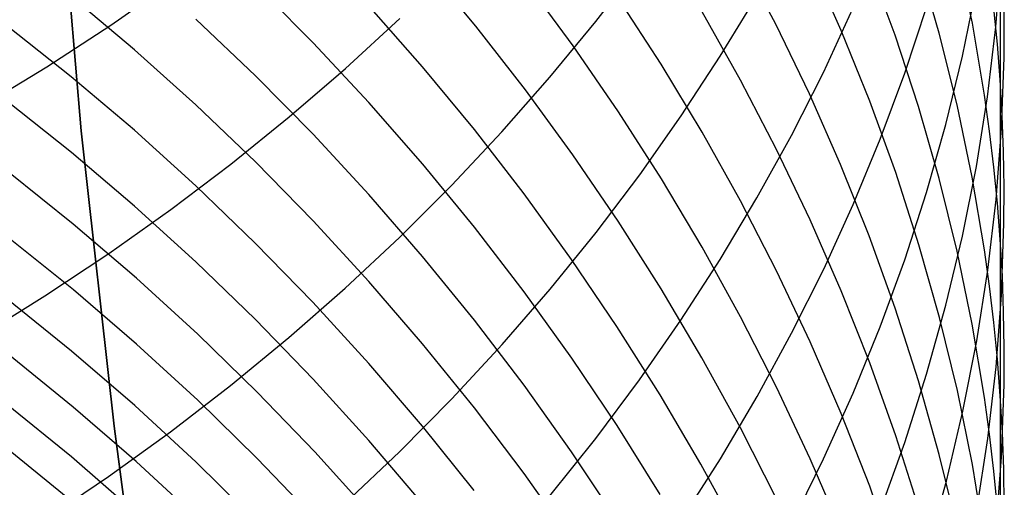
# Model space of a CAD drawing. Extents: x -383 to 1849, y -1185 to -529.
# Tile 18 of 256: x -356.85 to -351.11, y -1091.59 to -1088.87. Entities that reach past the tile are written whole.
import ezdxf

# ---------------------------------------------------------------- set-up
doc = ezdxf.new("R2010")
doc.units = 0
doc.layers.add('PREDEFINITO', color=7, linetype='CONTINUOUS')

msp = doc.modelspace()

# ---------------------------------------------------------------- linework, layer by layer
at = {"layer": 'PREDEFINITO'}
for p, q in [((-356.4885, -1089.5143, 420), (-356.782, -1086.0631, 420)), ((-356.4885, -1089.5143, 370), (-356.782, -1086.0631, 370)), ((-356.782, -1086.0631, 395), (-356.4885, -1089.5143, 395)), ((-351.1367, -1088.2624, 624.679), (-351.1367, -1090.1472, 621.7757)), ((-351.299, -1088.8883, 621.0529), (-351.3867, -1088.4727, 620.8136)), ((-352.4443, -1088.8931, 613.5308), (-352.6546, -1088.4925, 613.3381)), ((-352.0631, -1088.9302, 615.373), (-352.2442, -1088.5233, 615.1679)), ((-351.4922, -1088.9454, 619.1438), (-351.6127, -1088.5304, 618.915)), ((-351.1629, -1088.9086, 627.1679), (-351.131, -1088.5006, 626.902)), ((-354.1908, -1088.9056, 606.5614), (-354.4917, -1088.544, 606.4193)), ((-353.4922, -1088.878, 638.4393), (-353.2378, -1088.5468, 638.1785)), ((-351.7487, -1088.957, 617.2487), (-351.9003, -1088.5448, 617.0313)), ((-353.6239, -1089.0201, 608.3089), (-353.9003, -1088.6445, 608.1533)), ((-356.3164, -1088.899, 643.4485), (-355.9553, -1088.6475, 643.2374)), ((-355.1375, -1089.0014, 603.2743), (-355.4734, -1088.6628, 603.1555)), ((-351.3569, -1089.0792, 629.4199), (-351.2761, -1088.6794, 629.1491)), ((-351.1139, -1088.8813, 625.0664), (-351.1172, -1088.6748, 624.9372)), ((-356.1782, -1089.0424, 600.0555), (-356.5458, -1088.7329, 599.9595)), ((-353.1107, -1089.127, 610.0849), (-353.3613, -1088.7394, 609.916)), ((-352.7672, -1089.0801, 636.2047), (-352.5528, -1088.7268, 635.9364)), ((-354.5002, -1089.1421, 604.9766), (-354.8133, -1088.7862, 604.8444)), ((-352.167, -1089.1741, 633.9487), (-351.9949, -1088.802, 633.6766)), ((-351.6928, -1089.1786, 631.69), (-351.5652, -1088.7912, 631.4173)), ((-351.1532, -1089.0097, 623.1118), (-351.1739, -1088.8017, 622.9869)), ((-355.474, -1089.1939, 601.7119), (-355.8207, -1088.8637, 601.603)), ((-354.9501, -1089.151, 641.1202), (-354.6339, -1088.86, 640.8835)), ((-352.6494, -1089.2189, 611.8899), (-352.8731, -1088.8211, 611.7079)), ((-356.5462, -1089.1998, 598.5131), (-356.9238, -1088.9005, 598.4263)), ((-356.6882, -1089.1411, 643.6511), (-356.3164, -1088.899, 643.4485)), ((-353.902, -1089.276, 606.7066), (-354.1908, -1088.9056, 606.5614)), ((-353.7594, -1089.2029, 638.6948), (-353.4922, -1088.878, 638.4393)), ((-352.2483, -1089.2992, 613.7258), (-352.4443, -1088.8931, 613.5308)), ((-351.8968, -1089.3419, 615.5801), (-352.0631, -1088.9302, 615.373)), ((-351.2279, -1089.3063, 621.2932), (-351.299, -1088.8883, 621.0529)), ((-351.2114, -1089.3161, 627.433), (-351.1629, -1088.9086, 627.1679)), ((-351.115, -1089.0879, 625.1955), (-351.1139, -1088.8813, 625.0664)), ((-351.6125, -1089.373, 617.4678), (-351.7487, -1088.957, 617.2487)), ((-351.3878, -1089.3634, 619.3739), (-351.4922, -1088.9454, 619.1438)), ((-355.8209, -1089.3635, 600.1548), (-356.1782, -1089.0424, 600.0555)), ((-354.8127, -1089.3501, 603.3963), (-355.1375, -1089.0014, 603.2743)), ((-353.3602, -1089.4036, 608.4673), (-353.6239, -1089.0201, 608.3089)), ((-351.137, -1089.218, 623.2367), (-351.1532, -1089.0097, 623.1118)), ((-352.9951, -1089.4281, 636.4686), (-352.7672, -1089.0801, 636.2047)), ((-351.4535, -1089.4771, 629.6891), (-351.3569, -1089.0792, 629.4199)), ((-351.1297, -1089.5011, 625.4536), (-351.115, -1089.0879, 625.1955)), ((-357.0704, -1089.3733, 643.8449), (-356.6882, -1089.1411, 643.6511)), ((-355.2779, -1089.4339, 641.3498), (-354.9501, -1089.151, 641.1202)), ((-354.1988, -1089.5072, 605.1118), (-354.5002, -1089.1421, 604.9766)), ((-352.8734, -1089.5217, 610.2565), (-353.1107, -1089.127, 610.0849)), ((-356.1786, -1089.5111, 598.603), (-356.5462, -1089.1998, 598.5131)), ((-355.1381, -1089.5347, 601.8239), (-355.474, -1089.1939, 601.7119)), ((-354.0392, -1089.5211, 638.9446), (-353.7594, -1089.2029, 638.6948)), ((-352.4396, -1089.6226, 612.0744), (-352.6494, -1089.2189, 611.8899)), ((-352.3534, -1089.5421, 634.2175), (-352.167, -1089.1741, 633.9487)), ((-351.8355, -1089.5629, 631.9603), (-351.6928, -1089.1786, 631.69)), ((-351.125, -1089.4266, 623.3617), (-351.137, -1089.218, 623.2367)), ((-353.6256, -1089.6548, 606.8547), (-353.902, -1089.276, 606.7066)), ((-352.0667, -1089.7106, 613.923), (-352.2483, -1089.2992, 613.7258)), ((-351.2762, -1089.7225, 627.6972), (-351.2114, -1089.3161, 627.433)), ((-351.1987, -1089.5159, 621.4136), (-351.2279, -1089.3063, 621.2932)), ((-356.5453, -1089.6403, 597.0528), (-356.9229, -1089.3394, 596.9718)), ((-355.4741, -1089.6958, 600.2571), (-355.8209, -1089.3635, 600.1548)), ((-354.4995, -1089.7085, 603.5213), (-354.8127, -1089.3501, 603.3963)), ((-351.7457, -1089.7579, 615.789), (-351.8968, -1089.3419, 615.5801)), ((-351.4921, -1089.7924, 617.6883), (-351.6125, -1089.373, 617.4678)), ((-351.2997, -1089.7841, 619.6052), (-351.3878, -1089.3634, 619.3739)), ((-355.617, -1089.7082, 641.572), (-355.2779, -1089.4339, 641.3498)), ((-353.1096, -1089.7946, 608.6286), (-353.3602, -1089.4036, 608.4673)), ((-353.2363, -1089.7705, 636.7278), (-352.9951, -1089.4281, 636.4686)), ((-351.1175, -1089.6354, 623.4867), (-351.125, -1089.4266, 623.3617)), ((-351.5658, -1089.8728, 629.9565), (-351.4535, -1089.4771, 629.6891)), ((-351.1613, -1089.9141, 625.7112), (-351.1297, -1089.5011, 625.4536)), ((-356.2967, -1091.2344, 420), (-356.4885, -1089.5143, 420)), ((-356.2967, -1091.2344, 370), (-356.4885, -1089.5143, 370)), ((-356.4885, -1089.5143, 395), (-356.2967, -1091.2344, 395)), ((-355.8213, -1089.8341, 598.6959), (-356.1786, -1089.5111, 598.603)), ((-354.8135, -1089.8858, 601.939), (-355.1381, -1089.5347, 601.8239)), ((-354.3314, -1089.8322, 639.1884), (-354.0392, -1089.5211, 638.9446)), ((-353.9095, -1089.8811, 605.2499), (-354.1988, -1089.5072, 605.1118)), ((-352.6497, -1089.9228, 610.4306), (-352.8734, -1089.5217, 610.2565)), ((-352.5539, -1089.9055, 634.4827), (-352.3534, -1089.5421, 634.2175)), ((-351.993, -1089.9438, 632.2278), (-351.8355, -1089.5629, 631.9603)), ((-351.1737, -1089.726, 621.5342), (-351.1987, -1089.5159, 621.4136)), ((-356.1777, -1089.9534, 597.1367), (-356.5453, -1089.6403, 597.0528)), ((-353.362, -1090.0414, 607.0056), (-353.6256, -1089.6548, 606.8547)), ((-352.244, -1090.0321, 612.2611), (-352.4396, -1089.6226, 612.0744)), ((-351.1142, -1089.8443, 623.6118), (-351.1175, -1089.6354, 623.4867)), ((-355.9672, -1089.9736, 641.7865), (-355.617, -1089.7082, 641.572)), ((-355.1383, -1090.0389, 600.3623), (-355.4741, -1089.6958, 600.2571)), ((-354.198, -1090.0763, 603.6492), (-354.4995, -1089.7085, 603.5213)), ((-351.9001, -1090.1266, 614.1222), (-352.0667, -1089.7106, 613.923)), ((-351.357, -1090.1275, 627.96), (-351.2762, -1089.7225, 627.6972)), ((-351.1531, -1089.9365, 621.6549), (-351.1737, -1089.726, 621.5342)), ((-356.5342, -1090.0584, 595.5804), (-356.9115, -1089.7562, 595.5052)), ((-353.4907, -1090.1068, 636.982), (-353.2363, -1089.7705, 636.7278)), ((-351.6101, -1090.1778, 615.9997), (-351.7457, -1089.7579, 615.789)), ((-351.2283, -1090.2069, 619.8373), (-351.2997, -1089.7841, 619.6052)), ((-355.4746, -1090.1684, 598.7916), (-355.8213, -1089.8341, 598.6959)), ((-354.6356, -1090.1358, 639.426), (-354.3314, -1089.8322, 639.1884)), ((-352.8723, -1090.1925, 608.7924), (-353.1096, -1089.7946, 608.6286)), ((-351.3877, -1090.2149, 617.9102), (-351.4921, -1089.7924, 617.6883)), ((-351.1153, -1090.0533, 623.7368), (-351.1142, -1089.8443, 623.6118)), ((-354.5003, -1090.2467, 602.0568), (-354.8135, -1089.8858, 601.939)), ((-353.6327, -1090.2634, 605.3908), (-353.9095, -1089.8811, 605.2499)), ((-352.7683, -1090.264, 634.7438), (-352.5539, -1089.9055, 634.4827)), ((-351.6934, -1090.2658, 630.2218), (-351.5658, -1089.8728, 629.9565)), ((-355.8204, -1090.2781, 597.2233), (-356.1777, -1089.9534, 597.1367)), ((-352.44, -1090.33, 610.6071), (-352.6497, -1089.9228, 610.4306)), ((-352.1651, -1090.3209, 632.4924), (-351.993, -1089.9438, 632.2278)), ((-351.2094, -1090.3265, 625.9681), (-351.1613, -1089.9141, 625.7112)), ((-351.1367, -1090.1472, 621.7757), (-351.1531, -1089.9365, 621.6549)), ((-356.3283, -1090.2298, 641.9931), (-355.9672, -1089.9736, 641.7865)), ((-356.1669, -1090.3727, 595.6583), (-356.5342, -1090.0584, 595.5804)), ((-354.8136, -1090.3922, 600.4702), (-355.1383, -1090.0389, 600.3623)), ((-353.9087, -1090.4529, 603.7798), (-354.198, -1090.0763, 603.6492)), ((-353.1113, -1090.4355, 607.1591), (-353.362, -1090.0414, 607.0056)), ((-352.063, -1090.4467, 612.4499), (-352.244, -1090.0321, 612.2611)), ((-351.1301, -1090.4715, 623.9866), (-351.1153, -1090.0533, 623.7368)), ((-354.9517, -1090.4314, 639.6569), (-354.6356, -1090.1358, 639.426)), ((-353.7579, -1090.4367, 637.2311), (-353.4907, -1090.1068, 636.982)), ((-351.7485, -1090.547, 614.3231), (-351.9001, -1090.1266, 614.1222)), ((-351.4536, -1090.5307, 628.2214), (-351.357, -1090.1275, 627.96)), ((-356.5339, -1090.4413, 594.0932), (-356.9113, -1090.1383, 594.0236)), ((-355.1387, -1090.5134, 598.89), (-355.4746, -1090.1684, 598.7916)), ((-352.6487, -1090.597, 608.9585), (-352.8723, -1090.1925, 608.7924)), ((-351.4901, -1090.6012, 616.2117), (-351.6101, -1090.1778, 615.9997)), ((-351.1367, -1090.1472, 621.7757), (-351.1365, -1091.0576, 620.3032)), ((-351.1248, -1090.3583, 621.8965), (-351.1367, -1090.1472, 621.7757)), ((-356.7, -1090.4763, 642.1913), (-356.3283, -1090.2298, 641.9931)), ((-354.1989, -1090.617, 602.1774), (-354.5003, -1090.2467, 602.0568)), ((-351.2997, -1090.64, 618.1331), (-351.3877, -1090.2149, 617.9102)), ((-351.1989, -1090.419, 619.9536), (-351.2283, -1090.2069, 619.8373)), ((-355.4737, -1090.6142, 597.3124), (-355.8204, -1090.2781, 597.2233)), ((-353.3685, -1090.6536, 605.5342), (-353.6327, -1090.2634, 605.3908)), ((-352.9963, -1090.6171, 635.0008), (-352.7683, -1090.264, 634.7438)), ((-351.836, -1090.6558, 630.4847), (-351.6934, -1090.2658, 630.2218)), ((-352.2444, -1090.743, 610.7857), (-352.44, -1090.33, 610.6071)), ((-352.3516, -1090.6938, 632.7536), (-352.1651, -1090.3209, 632.4924)), ((-351.2738, -1090.7378, 626.224), (-351.2094, -1090.3265, 625.9681)), ((-351.1172, -1090.5695, 622.0174), (-351.1248, -1090.3583, 621.8965)), ((-355.81, -1090.6988, 595.7387), (-356.1669, -1090.3727, 595.6583)), ((-354.5004, -1090.7554, 600.5809), (-354.8136, -1090.3922, 600.4702)), ((-351.1738, -1090.6316, 620.07), (-351.1989, -1090.419, 619.9536)), ((-357.0821, -1090.7127, 642.3808), (-356.7, -1090.4763, 642.1913)), ((-356.1666, -1090.7566, 594.1651), (-356.5339, -1090.4413, 594.0932)), ((-355.2794, -1090.7189, 639.881), (-354.9517, -1090.4314, 639.6569)), ((-354.0377, -1090.7597, 637.4745), (-353.7579, -1090.4367, 637.2311)), ((-353.6317, -1090.838, 603.9131), (-353.9087, -1090.4529, 603.7798)), ((-352.874, -1090.8367, 607.315), (-353.1113, -1090.4355, 607.1591)), ((-351.8968, -1090.8662, 612.6406), (-352.063, -1090.4467, 612.4499)), ((-351.1617, -1090.8895, 624.236), (-351.1301, -1090.4715, 623.9866)), ((-356.5444, -1090.7977, 592.6043), (-356.9219, -1090.4929, 592.5402)), ((-354.814, -1090.8688, 598.9909), (-355.1387, -1090.5134, 598.89)), ((-351.5659, -1090.9316, 628.4809), (-351.4536, -1090.5307, 628.2214)), ((-351.6123, -1090.9713, 614.5256), (-351.7485, -1090.547, 614.3231)), ((-351.1139, -1090.7809, 622.1383), (-351.1172, -1090.5695, 622.0174)), ((-355.1379, -1090.9611, 597.4041), (-355.4737, -1090.6142, 597.3124)), ((-353.9096, -1090.9961, 602.3005), (-354.1989, -1090.617, 602.1774)), ((-353.2375, -1090.9644, 635.2531), (-352.9963, -1090.6171, 635.0008)), ((-352.4389, -1091.0077, 609.1269), (-352.6487, -1090.597, 608.9585)), ((-351.3862, -1091.0277, 616.4251), (-351.4901, -1090.6012, 616.2117)), ((-351.2282, -1091.0674, 618.3568), (-351.2997, -1090.64, 618.1331)), ((-351.153, -1090.8444, 620.1866), (-351.1738, -1090.6316, 620.07)), ((-355.4636, -1091.0363, 595.8214), (-355.81, -1090.6988, 595.7387)), ((-353.1174, -1091.0514, 605.6801), (-353.3685, -1090.6536, 605.5342)), ((-352.5522, -1091.062, 633.0112), (-352.3516, -1090.6938, 632.7536)), ((-351.9936, -1091.0422, 630.7449), (-351.836, -1090.6558, 630.4847)), ((-355.8096, -1091.0837, 594.2394), (-356.1666, -1090.7566, 594.1651)), ((-355.6185, -1090.9976, 640.0978), (-355.2794, -1090.7189, 639.881)), ((-354.1991, -1091.1279, 600.694), (-354.5004, -1090.7554, 600.5809)), ((-354.3299, -1091.0755, 637.7121), (-354.0377, -1090.7597, 637.4745)), ((-352.0634, -1091.1612, 610.9662), (-352.2444, -1090.743, 610.7857)), ((-351.3542, -1091.1477, 626.4786), (-351.2738, -1090.7378, 626.224)), ((-356.5348, -1091.1234, 591.1426), (-356.9122, -1090.8178, 591.0847)), ((-356.1768, -1091.1148, 592.6705), (-356.5444, -1090.7977, 592.6043)), ((-351.1149, -1090.9924, 622.2592), (-351.1139, -1090.7809, 622.1383)), ((-354.5009, -1091.2341, 599.0944), (-354.814, -1090.8688, 598.9909)), ((-353.3675, -1091.231, 604.0488), (-353.6317, -1090.838, 603.9131)), ((-352.6503, -1091.2444, 607.4731), (-352.874, -1090.8367, 607.315)), ((-351.7457, -1091.2901, 612.833), (-351.8968, -1090.8662, 612.6406)), ((-351.1365, -1091.0576, 620.3032), (-351.153, -1090.8444, 620.1866)), ((-351.6934, -1091.3298, 628.7384), (-351.5659, -1090.9316, 628.4809)), ((-351.2098, -1091.3068, 624.4847), (-351.1617, -1090.8895, 624.236)), ((-354.8132, -1091.3184, 597.4982), (-355.1379, -1090.9611, 597.4041)), ((-353.6327, -1091.3838, 602.4261), (-353.9096, -1090.9961, 602.3005)), ((-353.4919, -1091.3057, 635.5007), (-353.2375, -1090.9644, 635.2531)), ((-351.492, -1091.3991, 614.7294), (-351.6123, -1090.9713, 614.5256)), ((-351.1297, -1091.4155, 622.5008), (-351.1149, -1090.9924, 622.2592)), ((-355.9686, -1091.2673, 640.3071), (-355.6185, -1090.9976, 640.0978)), ((-355.1282, -1091.3846, 595.9065), (-355.4636, -1091.0363, 595.8214)), ((-352.8795, -1091.4562, 605.8283), (-353.1174, -1091.0514, 605.6801)), ((-352.2434, -1091.424, 609.2974), (-352.4389, -1091.0077, 609.1269)), ((-352.1657, -1091.4249, 631.0021), (-351.9936, -1091.0422, 630.7449)), ((-351.2987, -1091.457, 616.6394), (-351.3862, -1091.0277, 616.4251)), ((-356.5451, -1091.4136, 589.6861), (-356.9227, -1091.1063, 589.6349)), ((-355.4632, -1091.4221, 594.3157), (-355.8096, -1091.0837, 594.2394)), ((-354.6342, -1091.3837, 637.9436), (-354.3299, -1091.0755, 637.7121)), ((-352.7666, -1091.4251, 633.2649), (-352.5522, -1091.062, 633.0112)), ((-351.1989, -1091.2817, 618.469), (-351.2282, -1091.0674, 618.3568)), ((-351.1365, -1091.0576, 620.3032), (-351.1366, -1091.9271, 618.806)), ((-351.1245, -1091.271, 620.4199), (-351.1365, -1091.0576, 620.3032)), ((-356.1675, -1091.4412, 591.2024), (-356.5348, -1091.1234, 591.1426)), ((-355.8195, -1091.4438, 592.7388), (-356.1768, -1091.1148, 592.6705)), ((-353.9098, -1091.5095, 600.8096), (-354.1991, -1091.1279, 600.694)), ((-351.8972, -1091.5842, 611.1486), (-352.0634, -1091.1612, 610.9662)), ((-351.4504, -1091.5557, 626.7318), (-351.3542, -1091.1477, 626.4786)), ((-356.3296, -1091.5276, 640.5086), (-355.9686, -1091.2673, 640.3071)), ((-356.0713, -1092.9501, 420), (-356.2967, -1091.2344, 420)), ((-356.0713, -1092.9501, 370), (-356.2967, -1091.2344, 370)), ((-356.2967, -1091.2344, 395), (-356.0713, -1092.9501, 395)), ((-354.1995, -1091.6089, 599.2001), (-354.5009, -1091.2341, 599.0944)), ((-353.1163, -1091.6317, 604.1868), (-353.3675, -1091.231, 604.0488)), ((-352.4405, -1091.6584, 607.6333), (-352.6503, -1091.2444, 607.4731)), ((-351.1738, -1091.4965, 618.5812), (-351.1989, -1091.2817, 618.469)), ((-351.1167, -1091.4846, 620.5366), (-351.1245, -1091.271, 620.4199)), ((-354.5001, -1091.6856, 597.5945), (-354.8132, -1091.3184, 597.4982)), ((-353.7591, -1091.6403, 635.7431), (-353.4919, -1091.3057, 635.5007)), ((-351.836, -1091.7249, 628.9935), (-351.6934, -1091.3298, 628.7384)), ((-351.61, -1091.7179, 613.0268), (-351.7457, -1091.2901, 612.833)), ((-351.2743, -1091.7231, 624.7324), (-351.2098, -1091.3068, 624.4847)), ((-356.5456, -1091.6713, 588.2322), (-356.9232, -1091.3629, 588.1878)), ((-354.8039, -1091.7433, 595.9937), (-355.1282, -1091.3846, 595.9065)), ((-354.9504, -1091.6838, 638.1686), (-354.6342, -1091.3837, 637.9436)), ((-353.3685, -1091.7794, 602.5539), (-353.6327, -1091.3838, 602.4261)), ((-356.1775, -1091.7332, 589.7389), (-356.5451, -1091.4136, 589.6861)), ((-355.8104, -1091.7709, 591.2639), (-356.1675, -1091.4412, 591.2024)), ((-355.4728, -1091.7842, 592.8091), (-355.8195, -1091.4438, 592.7388)), ((-355.1277, -1091.7714, 594.3942), (-355.4632, -1091.4221, 594.3157)), ((-352.9946, -1091.7829, 633.5145), (-352.7666, -1091.4251, 633.2649)), ((-352.3521, -1091.8032, 631.2562), (-352.1657, -1091.4249, 631.0021)), ((-352.0624, -1091.8458, 609.4696), (-352.2434, -1091.424, 609.2974)), ((-351.3876, -1091.83, 614.9344), (-351.492, -1091.3991, 614.7294)), ((-351.1612, -1091.8383, 622.7419), (-351.1297, -1091.4155, 622.5008)), ((-353.6329, -1091.8996, 600.9274), (-353.9098, -1091.5095, 600.8096)), ((-352.6553, -1091.8677, 605.9786), (-352.8795, -1091.4562, 605.8283)), ((-351.2278, -1091.8885, 616.8546), (-351.2987, -1091.457, 616.6394)), ((-351.153, -1091.7116, 618.6936), (-351.1738, -1091.4965, 618.5812)), ((-351.1134, -1091.6984, 620.6533), (-351.1167, -1091.4846, 620.5366)), ((-356.7012, -1091.7781, 640.702), (-356.3296, -1091.5276, 640.5086)), ((-351.5622, -1091.9613, 626.9832), (-351.4504, -1091.5557, 626.7318)), ((-351.7461, -1092.0117, 611.3325), (-351.8972, -1091.5842, 611.1486))]:
    msp.add_line(p, q, dxfattribs=at)

doc.saveas('drawing.dxf')
